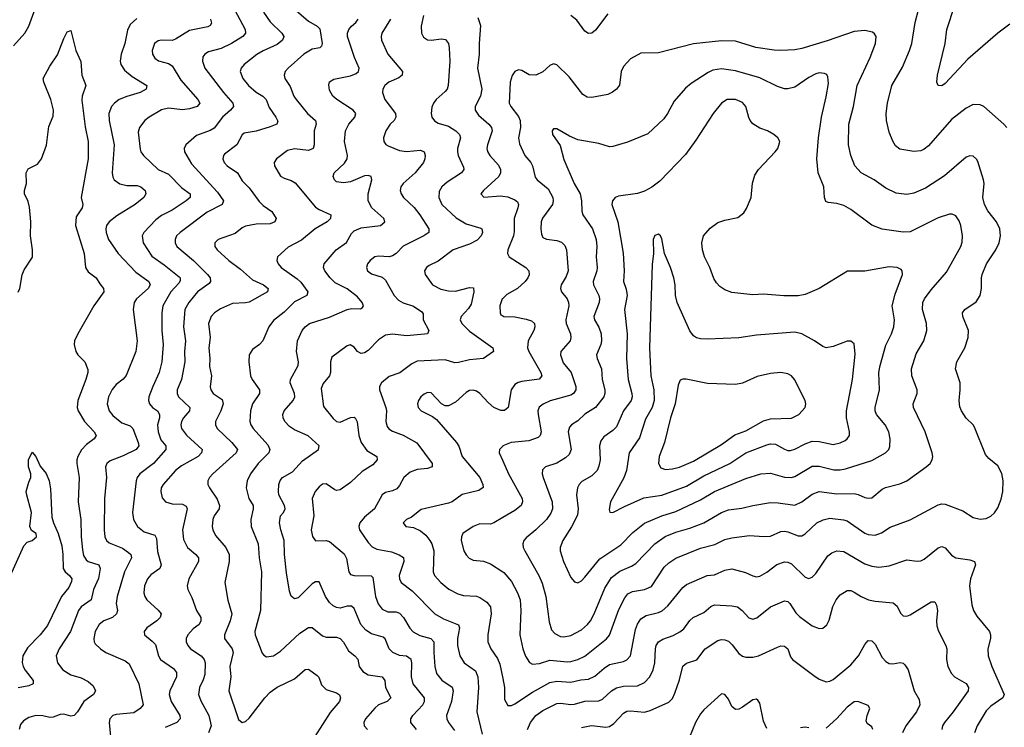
# Model space of a CAD drawing. Header units: inches. Extents: x 501419 to 657765, y 482282 to 547532.
# Tile 188 of 225: x 597238 to 602868, y 531342 to 535386. Entities that reach past the tile are written whole.
import ezdxf

# ---------------------------------------------------------------- set-up
doc = ezdxf.new("R2010")
doc.units = ezdxf.units.IN
doc.header["$MEASUREMENT"] = 0
doc.layers.add('A5593', color=7, linetype='Continuous')
doc.layers.add('A6503', color=7, linetype='Continuous')

msp = doc.modelspace()

# ---------------------------------------------------------------- linework, layer by layer
at = {"layer": 'A5593', "color": 6}
for points, elevation in [([(597203.5, 535236.5), (597267.8, 535310), (597291.4, 535350), (597334.5, 535470)], 2800), ([(598452.9, 535470), (598527.3, 535330), (598529.8, 535310), (598514.3, 535290), (598449.7, 535250.3), (598390, 535222.2), (598317, 535203), (598296.4, 535190), (598286.2, 535173.8), (598282.8, 535150), (598297, 535110), (598403.3, 534970), (598457.4, 534910), (598459.8, 534890), (598443.4, 534870), (598397.4, 534830), (598350, 534767), (598327.1, 534752.9), (598250, 534724), (598187.8, 534670), (598178.8, 534650), (598181.5, 534630), (598221.4, 534561.4), (598370, 534399.9), (598403.8, 534350), (598395.6, 534330), (598310, 534285.6), (598156.2, 534170), (598135.7, 534150), (598126.8, 534130), (598127.3, 534110), (598137.5, 534090), (598231.1, 534010), (598312.4, 533930), (598327, 533910), (598328.7, 533890), (598320.9, 533879.1), (598254, 533830), (598204.8, 533770), (598182.8, 533730), (598174.8, 533630), (598186.5, 533550), (598179.9, 533490), (598183, 533430), (598163.1, 533330), (598139.2, 533270), (598138.5, 533250), (598146.2, 533230), (598210.3, 533170), (598210, 533150), (598175, 533110), (598164.3, 533090), (598160.1, 533070), (598163.7, 533050), (598192.1, 533012.1), (598280.8, 532930), (598277.6, 532910), (598258, 532890), (598163.9, 532836.1), (598130, 532809.8), (598058.9, 532730), (598047.6, 532710), (598044.7, 532690), (598052.9, 532652.9), (598071, 532631), (598110, 532619.4), (598170, 532617), (598190, 532605.6), (598196, 532590), (598170, 532470), (598175, 532415), (598198.6, 532370), (598244.8, 532330), (598260.3, 532310), (598261.4, 532290), (598205.8, 532190), (598196.3, 532150), (598200.5, 532130), (598223.1, 532083.1), (598249.7, 532010), (598273.3, 531970), (598274.7, 531950), (598263.8, 531930), (598230, 531905), (598199.1, 531870), (598190.7, 531850), (598190.3, 531830), (598198.7, 531810), (598215.8, 531790), (598275.1, 531750), (598293.6, 531730), (598298, 531710), (598296.7, 531643.3), (598287.5, 531612.5), (598266.5, 531570), (598261.1, 531530), (598273.7, 531493.7), (598320.6, 531410), (598332.2, 531350), (598318.6, 531310)], 3000), ([(598631.3, 535430), (598670, 535374.3), (598736.8, 535310), (598747.9, 535290), (598741.1, 535270), (598710, 535244.6), (598630, 535208.5), (598593.2, 535186.8), (598521.8, 535130), (598504.2, 535110), (598499.4, 535090), (598514.4, 535050), (598547.4, 535010), (598590, 534972.4), (598629.2, 534949.2), (598647.4, 534930), (598664, 534884), (598702.8, 534830), (598714.6, 534805.4), (598708.4, 534790), (598670, 534773.3), (598590, 534749.8), (598522.5, 534737.5), (598510, 534727.6), (598480.5, 534670), (598410, 534617.1), (598403.5, 534610), (598400, 534590), (598407.7, 534570), (598423.9, 534550), (598483.5, 534510), (598510, 534465.4), (598550, 534426.1), (598607.1, 534347.1), (598630, 534324.6), (598679.2, 534290), (598703.8, 534250), (598696.1, 534230), (598670, 534219.1), (598590, 534217.8), (598530, 534206.3), (598510, 534195.9), (598470, 534163.8), (598373.4, 534130), (598353.7, 534110), (598354.3, 534090), (598368, 534070), (598433.8, 534010), (598500.5, 533960.5), (598570, 533899.9), (598631.3, 533870), (598658.7, 533850), (598655, 533830), (598550, 533771.9), (598530, 533767.2), (598455.5, 533764.5), (598386.4, 533733.6), (598352.1, 533710), (598333.5, 533690), (598318.7, 533650), (598327, 533570), (598319.3, 533510), (598326.2, 533450), (598324.3, 533404.3), (598334, 533350), (598327.8, 533287.8), (598331.3, 533270), (598343.9, 533250), (598395.1, 533215.1), (598401.3, 533190), (598388, 533150), (598358.1, 533090), (598357.5, 533070), (598367.6, 533050), (598451.9, 532970), (598482.8, 532930), (598475, 532910), (598342.2, 532790), (598323.7, 532770), (598313.4, 532750), (598313.8, 532730), (598323.2, 532710), (598366.7, 532646.7), (598381.3, 532610), (598378.6, 532590), (598349.7, 532550.3), (598342.6, 532530), (598338.3, 532490), (598341.6, 532470), (598358.7, 532438.7), (598417.8, 532370), (598435.9, 532330), (598435, 532290), (598410.8, 532170), (598428.9, 532068.9), (598451.3, 531990), (598442.2, 531950), (598408.5, 531870), (598409.9, 531849.9), (598453.5, 531790), (598458, 531770), (598439.1, 531690), (598446.4, 531630), (598434.8, 531550), (598482.7, 531402.7), (598490, 531385.9), (598510, 531368.7), (598530, 531375.1), (598550, 531393.2), (598639.2, 531510), (598670, 531542.6), (598710, 531571.1), (598810, 531619.7), (598870, 531671.8), (598890, 531673.3), (598938.8, 531638.8), (598948.7, 531628.7), (598964.6, 531584.6), (598990, 531558.3), (599050, 531539.2), (599067.5, 531527.5), (599073.1, 531510), (599065.8, 531490), (599013.9, 531426.1), (598925, 531290)], 3100), ([(598805.8, 535450), (598890, 535378.5), (598939.7, 535350), (598954.2, 535334.2), (598966.8, 535250), (598964.7, 535235.3), (598954.6, 535225.4), (598910, 535217.1), (598863.1, 535190), (598772.8, 535110), (598755.6, 535090), (598749.8, 535070), (598754.4, 535050), (598784.5, 535004.5), (598805.7, 534950), (598818.1, 534930), (598883.2, 534850), (598929.1, 534810), (598933.1, 534790), (598921.1, 534750), (598922.3, 534670), (598917, 534650), (598890, 534638.9), (598810, 534648.8), (598770, 534638), (598706.2, 534590), (598693.5, 534570), (598695.1, 534550), (598730, 534491.4), (598750, 534480.2), (598790, 534467.6), (598813.2, 534453.2), (598930, 534315.6), (598950, 534301.1), (599017.8, 534270), (599015.4, 534250), (598995.9, 534230), (598927.8, 534190), (598850, 534126.7), (598773.8, 534086.2), (598712.5, 534030), (598707.8, 534010), (598715.9, 533990), (598733.6, 533970), (598825.2, 533905.2), (598845.8, 533885.8), (598884.9, 533830), (598880.6, 533810), (598810, 533773.8), (598750, 533714.8), (598690, 533667.6), (598661.8, 533630), (598628.8, 533551.2), (598610, 533529.5), (598570, 533502.1), (598549.4, 533470), (598547.6, 533430), (598558.3, 533350), (598567, 533330), (598608.5, 533270), (598609.8, 533250), (598568.7, 533190), (598558.6, 533150), (598553.9, 533090), (598559.7, 533070), (598572.7, 533050), (598656.9, 532956.9), (598667.9, 532930), (598662.2, 532910), (598601.9, 532850), (598558.1, 532790), (598539.1, 532750), (598533.5, 532710), (598548.3, 532650), (598572.9, 532610), (598574, 532590), (598560.2, 532530), (598560.8, 532490), (598601.1, 532390), (598606.7, 532310), (598620.3, 532230), (598614.6, 532010), (598582.8, 531890), (598585.1, 531870), (598625.3, 531765.3), (598633.4, 531753.4), (598650, 531745.1), (598690, 531751.1), (598730, 531777.7), (598839.9, 531880.1), (598890, 531911.8), (598910, 531911.6), (598970, 531864.6), (598990, 531857.5), (599050, 531856.4), (599070, 531849.6), (599089.4, 531829.4), (599118.8, 531778.8), (599155.2, 531750), (599170.8, 531730.8), (599179.4, 531690), (599200.5, 531660.5), (599230, 531642.4), (599310, 531630.5), (599325.4, 531610), (599328.8, 531568.8), (599360.2, 531510), (599340.1, 531490), (599290.1, 531470), (599268.9, 531451.1), (599216.1, 531390), (599205.5, 531370), (599208.5, 531350), (599226.4, 531330)], 3200), ([(599546.4, 535410), (599534.1, 535350), (599535, 535310), (599546.8, 535286.8), (599570, 535272), (599590, 535269.8), (599650, 535277.3), (599673, 535273), (599690, 535250.8), (599694.4, 535225.6), (599698.1, 535150), (599688.8, 535010), (599681.5, 534990), (599670, 534975.4), (599619.7, 534930), (599604.9, 534910), (599593.9, 534886.1), (599589.9, 534849.9), (599594.4, 534830), (599610, 534808.1), (599630, 534795.6), (599690, 534777), (599731.3, 534751.3), (599752.5, 534730), (599757.6, 534710), (599741.3, 534650), (599740.5, 534630), (599745.2, 534610), (599775.9, 534544.1), (599777.1, 534530), (599765, 534510), (599682.3, 534457.7), (599651.5, 534430), (599636.7, 534403.4), (599633.7, 534370), (599651.7, 534330), (599733.6, 534253.6), (599790, 534219.1), (599874.6, 534194.6), (599879.7, 534190), (599883.6, 534170), (599877.3, 534150), (599854, 534126), (599810, 534103.6), (599716.1, 534070), (599630, 534005.1), (599578.5, 533981.5), (599564, 533970), (599553.2, 533950), (599556.6, 533930), (599599.2, 533870), (599646.6, 533846.6), (599690, 533837), (599730, 533834.7), (599810, 533854.7), (599832.9, 533852.9), (599834.9, 533830), (599819.1, 533760.9), (599804.6, 533735.4), (599762.8, 533690), (599757.1, 533670), (599765.3, 533650), (599810, 533605.9), (599944.2, 533510), (599947.9, 533490), (599890, 533450), (599810, 533442.5), (599746.9, 533426.9), (599725.7, 533425.7), (599670, 533441.4), (599510, 533435.4), (599479.8, 533420.2), (599412.4, 533367.6), (599350, 533346), (599306.2, 533310), (599295.3, 533290), (599294.6, 533270), (599331.7, 533170), (599335.2, 533150), (599331.6, 533090), (599340.2, 533060.2), (599348.3, 533048.3), (599370, 533034.2), (599430, 533012.4), (599508.4, 532968.4), (599596.5, 532850), (599596.7, 532830), (599570, 532820.2), (599510, 532815.8), (599470, 532799.7), (599435.4, 532770), (599410, 532723.1), (599395.2, 532704.8), (599370, 532692.5), (599330, 532683.2), (599310.2, 532669.8), (599266.8, 532590), (599210, 532543.6), (599183.3, 532510), (599177.4, 532490), (599181.4, 532470), (599230, 532398.3), (599253.4, 532373.4), (599280.7, 532360.7), (599364, 532344), (599407, 532327), (599431.8, 532311.8), (599434.4, 532290), (599407.4, 532210), (599408.9, 532190), (599419.1, 532170), (599482.6, 532122.6), (599611.7, 531990), (599661.7, 531961.7), (599747.1, 531927.1), (599752.5, 531910), (599742.2, 531850), (599741.1, 531810), (599754, 531750), (599779.9, 531710), (599844.2, 531664.2), (599857.7, 531630), (599861.7, 531570), (599851, 531430), (599883, 531303)], 3500), ([(597907.8, 535392.2), (597870, 535359), (597854.6, 535325.4), (597840.3, 535250), (597818.4, 535190), (597813.4, 535150), (597817.5, 535130), (597837.9, 535097.9), (597881.9, 535061.9), (597964.6, 535010), (597961.4, 534990), (597926.9, 534970), (597850, 534947.9), (597807.9, 534930), (597780.8, 534910), (597762.9, 534890), (597747.8, 534850), (597750.2, 534809.8), (597778, 534670), (597766.7, 534510), (597770, 534486.9), (597779.3, 534470), (597810, 534448.8), (597850, 534439.4), (597910, 534437.6), (597930, 534430.8), (597955.4, 534410), (597960.4, 534390), (597947.5, 534370), (597899.4, 534330), (597794.2, 534265.8), (597749, 534230), (597734.4, 534210), (597730, 534190), (597732.2, 534170), (597745.2, 534130), (597801, 534050), (597902.7, 533942.7), (597977.4, 533890), (597984.9, 533870), (597973.6, 533850), (597906.8, 533790), (597892.8, 533770), (597887.4, 533730), (597909.8, 533550), (597901.5, 533490), (597846.9, 533353.1), (597829, 533331), (597790, 533300.9), (597766.5, 533273.5), (597745.7, 533230), (597737.9, 533190), (597749.3, 533150), (597770, 533124.5), (597821.9, 533081.9), (597870, 533064.4), (597885.9, 533050), (597916.6, 532970), (597919.4, 532950), (597904.9, 532930), (597830, 532892.6), (597755.3, 532864.7), (597737.1, 532850), (597729.7, 532830), (597734.6, 532770), (597723.1, 532650), (597721, 532470), (597724.6, 532430), (597733.9, 532410), (597750, 532396.7), (597825.4, 532365.4), (597860.8, 532340.8), (597873.3, 532330), (597877.7, 532310), (597838.2, 532230), (597795.8, 532090), (597790.2, 532050), (597796.7, 532010), (597791.6, 531990), (597769.8, 531970.2), (597719.6, 531950), (597692.6, 531930), (597670.6, 531890), (597662.1, 531850), (597664.1, 531830), (597670, 531819), (597699.6, 531790), (597731.7, 531770), (597841.4, 531721.4), (597864.3, 531704.3), (597918.8, 531590), (597943.5, 531470), (597928, 531450), (597890, 531424.6), (597790, 531415.8), (597770.9, 531409.1), (597753.3, 531390), (597749.1, 531370), (597762.1, 531250)], 2800), ([(598328.6, 535390), (598334.6, 535365.4), (598327.4, 535352.6), (598314, 535346), (598210, 535324.9), (598130, 535275.5), (598110, 535267.5), (598050, 535269.9), (598030, 535266), (598008.6, 535250), (597995.6, 535210), (597997.2, 535190), (598010, 535165.6), (598031.4, 535151.4), (598090, 535135.1), (598110, 535121.7), (598159.6, 535039.6), (598256.8, 534930), (598267.6, 534910), (598253, 534890), (598210, 534876.5), (598170, 534871.9), (598090, 534881.4), (598050, 534871.2), (597978.6, 534830), (597954.2, 534810), (597922.8, 534770), (597916.3, 534743.7), (597926.8, 534646.8), (597931.6, 534630), (597946.2, 534610), (598030, 534530.4), (598090, 534503.9), (598164.9, 534424.9), (598213, 534390), (598212.8, 534370), (598190.5, 534350), (598110, 534297.4), (598050, 534267.2), (598016.9, 534243.1), (597948.7, 534170), (597938.9, 534150), (597944.4, 534110), (597993.8, 534033.8), (598064.4, 533984.4), (598150, 533916.2), (598156.1, 533910), (598155.8, 533895.8), (598150, 533883), (598101.8, 533830), (598057.2, 533750), (598051.4, 533710), (598051.4, 533610), (598058.4, 533530), (598050.4, 533430), (598036.3, 533370), (597999.5, 533290), (597977.1, 533230), (597974.3, 533210), (597980, 533190), (597996.9, 533170), (598025.9, 533150), (598037.1, 533130), (598036.7, 533110), (598026.8, 533070), (598029.4, 533030), (598045.8, 532985.8), (598073.4, 532950), (598073.3, 532930), (598002.9, 532850), (597925.1, 532790), (597909.6, 532770), (597903.4, 532750), (597883.1, 532570), (597889.6, 532529.6), (597912.5, 532490), (597950, 532459), (598010, 532439.6), (598020.2, 532420.2), (598026.9, 532346.9), (598047.7, 532270), (598039.6, 532250), (597987.6, 532212.4), (597968.4, 532190), (597951.6, 532150), (597948, 532110), (597953.2, 532090), (597966, 532070), (598030, 532012), (598046.7, 531990), (598041.2, 531970), (598021.6, 531950), (597965.8, 531910), (597950.1, 531890), (597951.1, 531870), (597995.1, 531835.1), (598014.2, 531814.2), (598032.1, 531750), (598043.9, 531730), (598118.1, 531678.1), (598134.6, 531654.6), (598135.6, 531630), (598095.9, 531550), (598092.2, 531530), (598104.4, 531490), (598153.7, 531410), (598156.2, 531390), (598137.6, 531370), (598070, 531340.7)], 2900), ([(599506.3, 531330), (599474.9, 531370), (599474.1, 531390), (599486.4, 531410), (599543.2, 531470), (599553.4, 531490), (599552.7, 531510), (599487.9, 531590), (599478.8, 531630), (599480.1, 531710), (599475.6, 531730), (599450, 531748.2), (599410, 531753.1), (599371, 531770), (599350.8, 531790.8), (599326.9, 531846.9), (599317.2, 531857.2), (599250, 531876.3), (599217, 531897), (599189.2, 531930), (599150, 532021.2), (599134.6, 532034.6), (599110, 532034.6), (599070, 532023.7), (599050, 532026), (599030, 532035.8), (599010, 532055.2), (598986.1, 532090), (598950, 532172.7), (598930, 532174), (598910, 532162.7), (598830, 532081.7), (598810, 532076), (598790, 532090.9), (598780.7, 532120.7), (598764.5, 532224.5), (598752.3, 532330), (598750.2, 532410), (598731.5, 532470), (598724.3, 532510), (598728.5, 532550), (598745.8, 532570), (598755.2, 532590), (598753.2, 532610), (598720.6, 532670), (598717.1, 532690), (598720.6, 532730), (598727.8, 532752.2), (598740.6, 532770), (598798.5, 532801.5), (598854.6, 532865.4), (598946.6, 532930), (598951.4, 532950), (598887.3, 533007.3), (598810, 533042.9), (598781, 533061), (598753.5, 533090), (598744.8, 533110), (598743.5, 533130), (598749.8, 533150), (598802.3, 533210), (598810.5, 533230), (598809.9, 533250), (598785.4, 533310), (598786.1, 533330), (598831.1, 533410), (598832.5, 533430), (598820.1, 533490), (598826.2, 533550), (598853.6, 533610), (598870, 533630.8), (598894.7, 533650), (599010, 533685.4), (599110, 533730.6), (599134.6, 533734.6), (599186.5, 533733.5), (599199, 533741), (599204.6, 533750), (599196.3, 533770), (599170, 533801.4), (599110, 533847.4), (599042.8, 533882.8), (599013.6, 533910), (598983.7, 533950), (598976, 533970), (598979.5, 533990), (599048.5, 534070), (599106.7, 534113.3), (599135.9, 534164.1), (599150, 534178.9), (599190, 534196.2), (599301.1, 534210), (599325.6, 534230), (599320.7, 534250), (599252.4, 534310), (599231, 534350), (599230.7, 534390), (599251.2, 534470), (599248.2, 534490), (599230, 534495.9), (599210, 534493.7), (599130, 534459.8), (599090, 534453.8), (599050, 534459.6), (599037.2, 534470), (599029.8, 534490), (599036.2, 534510), (599094.8, 534565.2), (599110, 534590), (599112.9, 534610), (599096.2, 534690), (599100.1, 534750), (599120.3, 534790), (599154.2, 534830), (599159.2, 534850), (599144.9, 534870), (599052.1, 534930), (599029.5, 534950), (599010, 534983.5), (599005.9, 535014.1), (599009.8, 535030.2), (599033.4, 535046.6), (599130, 535066.1), (599161.4, 535078.6), (599175.8, 535090), (599179.4, 535110), (599151.7, 535170), (599112.3, 535290), (599112.1, 535310), (599119.7, 535330), (599135.4, 535350), (599159.7, 535370), (599172.8, 535390)], 3300), ([(599358, 535390), (599308.8, 535310), (599304.1, 535290), (599306.1, 535270), (599344, 535190), (599426.3, 535090), (599425.7, 535070), (599405.7, 535054.3), (599348.8, 535030), (599325.6, 535010), (599314.4, 534990), (599312.7, 534970), (599326.4, 534930), (599387.5, 534850), (599389.6, 534830), (599379.1, 534810), (599357.2, 534790), (599331, 534750), (599317.9, 534710), (599319.4, 534690), (599332.3, 534672.3), (599344.5, 534664.5), (599410, 534638.8), (599450, 534631.9), (599530, 534639.5), (599550.6, 534630), (599556.8, 534610), (599555.1, 534590), (599547.2, 534570), (599499.2, 534510), (599430, 534450), (599418.2, 534430), (599414.3, 534410), (599419.1, 534390), (599432.3, 534370), (599492.7, 534312.7), (599525.6, 534270), (599577.1, 534190), (599577.9, 534170), (599549.8, 534150.2), (599430, 534092.1), (599390.6, 534049.4), (599370, 534036.6), (599350, 534030.8), (599290, 534034.4), (599269.2, 534030.8), (599242.8, 534010), (599227.4, 533990), (599220.5, 533970), (599227.2, 533950), (599250, 533932.8), (599310, 533914.1), (599330, 533897.8), (599378.4, 533810), (599403.2, 533783.2), (599430, 533767.5), (599490, 533749.2), (599537, 533717), (599545.2, 533705.2), (599545.5, 533670), (599577.2, 533610), (599568.9, 533591.1), (599552.1, 533587.9), (599450, 533579), (599370, 533589.2), (599330, 533582.9), (599290, 533557.2), (599230, 533495.1), (599210, 533481.8), (599190, 533478.9), (599182.5, 533482.5), (599169.8, 533489.8), (599150, 533515.3), (599127.5, 533527.5), (599110, 533522.5), (599022.9, 533457.1), (599014.4, 533430), (599014.9, 533370), (599009.4, 533350.6), (598972.9, 533307.1), (598961.1, 533278.9), (598975.7, 533175.7), (599030, 533107.2), (599050, 533089.1), (599070, 533085.7), (599130, 533112.7), (599150, 533114.2), (599155.8, 533110), (599168.2, 533088.2), (599177.1, 533010), (599190.9, 532970), (599223.7, 532923.7), (599280.1, 532890), (599282.6, 532870), (599257.9, 532842.1), (599196.6, 532803.4), (599130, 532741.9), (599070, 532698.4), (599050, 532694.8), (599039.4, 532699.4), (598990, 532733.4), (598970, 532731.5), (598950, 532716.8), (598927.7, 532690), (598910.6, 532650), (598919.2, 532550), (598903.8, 532470), (598912.8, 532432.8), (598930, 532407.7), (598990, 532409.9), (599010, 532402.9), (599093.5, 532333.5), (599107, 532307), (599119.2, 532230), (599130, 532215.8), (599149.9, 532209.9), (599247.1, 532207.1), (599258, 532198), (599272.8, 532090), (599288.1, 532048.1), (599310, 532017.5), (599342.6, 532002.6), (599390, 532001.4), (599410, 531994.5), (599432.7, 531970), (599469.1, 531909.1), (599488, 531888), (599526.9, 531866.9), (599589.5, 531849.5), (599606.4, 531830), (599605.9, 531770), (599612.6, 531690), (599621.3, 531650), (599651, 531611), (599710.4, 531570.4), (599717.1, 531550), (599707.6, 531490), (599678.7, 531410), (599679.9, 531390), (599689.5, 531370), (599724.5, 531324.5)], 3400), ([(599858.3, 535398.3), (599872.8, 535352.8), (599865.1, 535250), (599865.5, 535190), (599856.6, 535110), (599880.4, 534990), (599872.1, 534950), (599842.1, 534890), (599843, 534870), (599861.2, 534841.2), (599919.9, 534790), (599935.9, 534770), (599940, 534750), (599912.3, 534670), (599909.3, 534650), (599912.9, 534632.9), (599926.1, 534610), (599975.1, 534555.1), (599987.5, 534530), (599987.2, 534510), (599977.1, 534490), (599889.1, 534410), (599875.1, 534390), (599892.2, 534372.2), (599990, 534378.7), (600000, 534377.2)], 3600), ([(597230, 533829.7), (597239.3, 533850), (597252.1, 533927.9), (597263, 533957), (597310.6, 534029.4), (597311.5, 534070), (597300.1, 534150), (597302.5, 534230), (597294.4, 534314.4), (597286.9, 534346.9), (597266.3, 534390), (597266.2, 534410), (597277.9, 534450), (597275.6, 534510), (597286.7, 534533.3), (597339.3, 534560.7), (597362.4, 534590), (597390.8, 534669.2), (597405, 534775), (597430, 534834), (597431, 534870), (597417.1, 534930), (597375.5, 535030), (597373.3, 535050), (597410, 535119.6), (597454.7, 535185.3), (597490, 535278.4), (597510, 535316.2), (597530, 535324.2), (597560.2, 535210), (597587.6, 535147.6), (597594.3, 535070), (597616.2, 535010), (597595.2, 534950), (597593.3, 534926.7), (597613, 534773), (597629.7, 534690), (597630.4, 534590), (597590.1, 534370.1), (597600.1, 534330), (597596.1, 534310), (597560.9, 534259.1), (597558.3, 534210), (597607.6, 534050), (597613.8, 533970), (597630, 533944.5), (597675.5, 533910), (597695.8, 533875.8), (597718, 533850), (597718.5, 533830), (597662.9, 533750), (597571.5, 533590), (597552.6, 533550), (597549.7, 533530), (597559.2, 533490), (597571.2, 533470), (597610.5, 533430.6), (597627.6, 533387.6), (597627.5, 533370), (597617.3, 533330), (597571.2, 533210), (597567.6, 533170), (597572.1, 533150), (597609.2, 533089.2), (597664.2, 533030), (597675.1, 533010), (597663.5, 532990), (597620.9, 532959.1), (597592.6, 532927.4), (597570.5, 532890), (597565.3, 532870), (597564.7, 532850), (597577.8, 532770), (597572.2, 532630), (597588.6, 532530), (597590.1, 532430.1), (597597, 532357), (597603.4, 532323.4), (597618.4, 532298.4), (597630, 532288.8), (597690, 532271.2), (597697.9, 532250), (597688.6, 532191.4), (597659.4, 532130), (597646, 532070), (597590, 532030.8), (597574, 532010), (597528.8, 531890), (597463.2, 531790), (597447.5, 531750), (597455, 531710), (597485.8, 531670), (597530, 531642.3), (597590, 531623.7), (597630, 531604.3), (597659.1, 531579.1), (597672.4, 531550), (597660, 531530), (597605.6, 531490), (597569.5, 531430.5), (597550, 531408.9), (597530, 531406.4), (597490, 531416.8), (597470, 531415.1), (597430, 531399.1), (597410, 531398.8), (597370, 531407.7), (597330, 531408.7), (597290, 531398.2), (597260.5, 531379.5), (597242.5, 531357.5), (597234.6, 531330)], 2700), ([(600000, 533793.5), (599996.3, 533790), (599983.1, 533750), (599985, 533710), (599990, 533699.3), (600000, 533693.6)], 3600), ([(600000, 533152.7), (599990, 533152.5), (599950, 533170.4), (599917.4, 533197.4), (599869.3, 533249.3), (599850, 533263.1), (599830, 533269.1), (599810, 533266.7), (599790, 533255.3), (599730, 533199.8), (599690, 533179.1), (599670, 533179.3), (599649.8, 533189.8), (599590, 533253.7), (599570, 533256), (599550, 533246.8), (599531.3, 533230), (599518, 533210), (599512, 533190), (599516.4, 533170), (599534.4, 533150), (599598.3, 533118.3), (599620.4, 533100.4), (599736.4, 532970), (599749, 532949), (599768, 532890), (599868.7, 532770), (599887, 532730), (599888.4, 532711.6), (599864, 532696), (599767.5, 532672.5), (599710, 532630.2), (599690, 532622.2), (599533.8, 532586.2), (599477.6, 532542.4), (599450.1, 532530), (599430.1, 532510), (599446.7, 532490), (599490, 532483), (599530, 532465.5), (599559.8, 532439.8), (599584, 532410), (599594.8, 532390), (599605.4, 532350), (599601.7, 532230), (599610.5, 532210), (599645.5, 532170), (599692.3, 532132.3), (599744, 532104), (599775.9, 532095.9), (599850, 532090.8), (599870, 532084.1), (599910, 532056.2), (599929.4, 532030), (599934.8, 531990), (599914, 531870), (599913.9, 531830), (599932.5, 531790), (599970, 531735.8), (599983.2, 531703.2), (600000, 531620.9)], 3600), ([(600000, 532949.1), (599980.6, 532930), (599979.9, 532910), (600000, 532865)], 3700), ([(597186.3, 532210), (597261.4, 532378.6), (597280.8, 532399.2), (597310, 532410.3), (597334.8, 532430), (597332.7, 532450), (597306.4, 532466.4), (597296.5, 532490), (597305.6, 532570), (597276.5, 532676.5), (597276.2, 532690), (597290, 532742.3), (597302.4, 532770), (597302.7, 532790), (597288.8, 532830), (597289.6, 532870), (597310, 532914.3), (597330, 532890.3), (597355.1, 532835.1), (597390, 532793), (597407.7, 532750), (597414.5, 532705.5), (597422.3, 532542.3), (597431, 532510), (597458.4, 532450), (597478.7, 532378.7), (597485.6, 532330), (597487.7, 532250), (597498.6, 532230), (597522.7, 532210), (597535.7, 532190), (597534.5, 532174.5), (597518.8, 532141.2), (597476.6, 532090), (597396.8, 531923.2), (597355.5, 531870), (597283, 531796.9), (597256.8, 531750), (597252.8, 531712.8), (597258.2, 531690), (597268.9, 531668.9), (597315.7, 531610), (597315.1, 531590), (597290, 531578.8), (597230, 531566.8)], 2600), ([(600000, 532540.2), (599950, 532511.1), (599930, 532502.6), (599870, 532504.6), (599830, 532489.4), (599772.7, 532450), (599763.8, 532430), (599762.8, 532410), (599778.5, 532350), (599790, 532327.6), (599808.1, 532308.1), (599830, 532297.3), (599890, 532290.7), (599930, 532275.8), (600000, 532230.9)], 3700)]:
    msp.add_lwpolyline(points, dxfattribs=dict(at, elevation=elevation))
at = {"layer": 'A6503', "color": 6}
for points, elevation in [([(602898.9, 535361.1), (602830, 535308.4), (602660, 535160), (602530, 535021.6), (602510, 535009), (602490, 535009.3), (602481.9, 535030), (602485.2, 535070), (602530, 535250), (602539.3, 535330), (602584.7, 535470)], 3500), ([(600600.3, 535419.7), (600530, 535325.7), (600510, 535309.9), (600490, 535307.8), (600470, 535319.7), (600423.6, 535383.6), (600389.9, 535410)], 3600), ([(602881.5, 534770), (602865.6, 534790), (602751.1, 534890), (602730, 534899), (602690, 534900.9), (602650, 534880.5), (602565.2, 534814.8), (602434, 534666), (602410, 534645.9), (602390, 534636.5), (602350, 534631.9), (602270, 534647), (602244.6, 534664.6), (602230, 534692.1), (602210, 534743.5), (602193.9, 534810), (602192.4, 534850), (602200.1, 534910), (602225.5, 535010), (602284.6, 535115.4), (602326.1, 535210), (602338.2, 535250), (602357.6, 535370), (602378.1, 535450)], 3600), ([(600000, 532230.9), (600006.7, 532226.7), (600050, 532174.3), (600084.4, 532110), (600099, 532070), (600102.9, 532010), (600098.5, 531870), (600114.7, 531790), (600130, 531748.8), (600152.9, 531712.9), (600170, 531703.5), (600210, 531706.6), (600270, 531725.1), (600370, 531716.1), (600390, 531718.1), (600430, 531729.9), (600470, 531748.7), (600593, 531847), (600610, 531867.6), (600663.9, 532016.1), (600698.5, 532081.5), (600715.8, 532104.1), (600741.9, 532118.1), (600810.5, 532129.5), (600850, 532147), (600923.6, 532256.4), (600950, 532282.1), (600990, 532307.9), (601130, 532365.6), (601212.5, 532387.4), (601270, 532414.3), (601310, 532424.7), (601410, 532437.3), (601492, 532432), (601530, 532434.6), (601590, 532460.9), (601610, 532463.7), (601630, 532460), (601690, 532436.3), (601710, 532436.7), (601730, 532447.9), (601796.4, 532510), (601831.7, 532528.3), (601870, 532537.2), (601948.1, 532528.1), (601970, 532521.4), (602070, 532451.7), (602090, 532443.1), (602130, 532440.5), (602166.3, 532453.7), (602215.1, 532484.9), (602330, 532527.9), (602490, 532613.5), (602510, 532618.7), (602530, 532616.4), (602630, 532578.3), (602690, 532541.6), (602730, 532531.7), (602763.9, 532536.1), (602790, 532548.3), (602811.7, 532568.3), (602830, 532595.5), (602850, 532644.9), (602859.1, 532690), (602860.5, 532750), (602852.6, 532792.6), (602830, 532836.6), (602778.7, 532878.7), (602760.6, 532900.6), (602697.7, 533057.7), (602690, 533071), (602650, 533108), (602622.1, 533150), (602613.7, 533173.7), (602609.1, 533209.1), (602615.6, 533270), (602614.3, 533310), (602588.3, 533390), (602595.9, 533430), (602642.4, 533510), (602661.7, 533570), (602662.7, 533610), (602629.7, 533690), (602629, 533710), (602642.5, 533730), (602705.9, 533774.1), (602729.5, 533810), (602737.2, 533850), (602737, 533910), (602741, 533930), (602765.2, 533990), (602819.3, 534070), (602838.7, 534110), (602846.4, 534150), (602841.8, 534190), (602823.3, 534230), (602774, 534294), (602754.2, 534330), (602744.5, 534370), (602752.1, 534450), (602749.3, 534470), (602715.7, 534575.7), (602709.2, 534589.2), (602690, 534605.7), (602670, 534607.4), (602650, 534599.8), (602525.7, 534494.3), (602417.6, 534422.4), (602350, 534393.9), (602310, 534387.2), (602250, 534394.3), (602190, 534423.1), (602123.5, 534470), (602050, 534510.5), (602013.6, 534550), (601990, 534610), (601976.6, 534670), (601979, 534790), (602006.3, 534890), (602025.6, 535010), (602100, 535170), (602131.7, 535250), (602134.7, 535290), (602126.1, 535306.1), (602114.9, 535314.9), (602070, 535324), (602010, 535319), (601854.5, 535265.5), (601710, 535222), (601670, 535214.2), (601590, 535210), (601552.5, 535212.5), (601447, 535227), (601330, 535263.5), (601250, 535266.2), (601090, 535248.5), (600890, 535197.1), (600790, 535194.5), (600730, 535161.8), (600690, 535117.8), (600676.5, 535090), (600667.4, 535012.6), (600650.1, 534990), (600628.1, 534971.9), (600601.5, 534958.5), (600510, 534941.5), (600482.7, 534942.7), (600457.9, 534957.9), (600379.2, 535059.2), (600310, 535128.6), (600290, 535133.2), (600270, 535123.7), (600230, 535088.3), (600190, 535069.4), (600151.1, 535071.1), (600110, 535095.1), (600090, 535099), (600070, 535090.8), (600053.2, 535066.8), (600042.9, 535030), (600037.5, 534910), (600045.6, 534890), (600090, 534833.6), (600099.2, 534810), (600102, 534770), (600090.5, 534710), (600096.7, 534676.7), (600126.9, 534610), (600160.5, 534570), (600170.9, 534550.9), (600185.5, 534485.5), (600196.8, 534470), (600259.4, 534419.4), (600285.5, 534370), (600288.8, 534350), (600284.5, 534330), (600227.8, 534252.2), (600219, 534230), (600217, 534190), (600221, 534161), (600230, 534142), (600250, 534131.3), (600310, 534124.1), (600335.1, 534115.1), (600355.6, 534095.6), (600365.4, 534070), (600373.2, 533950), (600362.5, 533917.5), (600333.4, 533870), (600329.4, 533850), (600335.2, 533830), (600367.8, 533790), (600376.8, 533770), (600377.7, 533750), (600360.7, 533670), (600363.3, 533650), (600387, 533590), (600390, 533570), (600384.7, 533550), (600331.5, 533490), (600329.5, 533470), (600345.6, 533425.6), (600391.7, 533370), (600418.6, 533290), (600418, 533270), (600404.6, 533250), (600390, 533240.7), (600271.9, 533208.1), (600230.6, 533189.4), (600208.4, 533171.6), (600201.2, 533150), (600201.8, 533130), (600218.9, 533030), (600214.1, 533010), (600202.1, 532997.9), (600150, 532978.9), (600048.9, 532970), (600001, 532950), (600000, 532949.1)], 3700), ([(600000, 534377.2), (600030, 534372.8), (600070, 534357.4), (600084.2, 534344.2), (600090.3, 534330), (600087.2, 534310), (600065.5, 534250), (600065.8, 534174.2), (600061.9, 534150), (600029.4, 534070), (600027.4, 534050), (600037.6, 534030), (600131.2, 533970), (600150.1, 533950), (600151.4, 533928.6), (600143.8, 533910), (600128.2, 533890), (600083.5, 533850), (600024.2, 533815.8), (600000, 533793.5)], 3600), ([(600000, 533693.6), (600006.4, 533690), (600070, 533687.5), (600134.7, 533674.7), (600165.3, 533665.3), (600181.1, 533650), (600183.6, 533630), (600177, 533610), (600144.5, 533550), (600142.3, 533510), (600149, 533490), (600217.4, 533370), (600224.1, 533350), (600207.6, 533332.4), (600110, 533318.7), (600087.5, 533312.5), (600070, 533301.5), (600049.1, 533270), (600030.5, 533169.5), (600010, 533153), (600000, 533152.7)], 3600), ([(600000, 532865), (600033.4, 532790), (600110.4, 532650), (600112.4, 532630), (600104.6, 532610), (600070, 532580.9), (600000, 532540.2)], 3700), ([(600000, 531620.9), (600010.4, 531570), (600010, 531500.3), (600030, 531465.6), (600050, 531466), (600070, 531476.6), (600170, 531542.8), (600270, 531598.4), (600310, 531606.3), (600390, 531599.6), (600447.1, 531612.9), (600490, 531617.4), (600526.2, 531633.8), (600579.2, 531680.8), (600610, 531700), (600690, 531718.4), (600710, 531727.5), (600730, 531751.2), (600759.2, 531900.8), (600770, 531931.3), (600790, 531962.1), (600819.6, 531980.3), (600890, 531998.3), (600911.6, 532008.4), (600943.5, 532036.5), (601030, 532140.7), (601050, 532158.1), (601169.6, 532210.4), (601210, 532213.5), (601270, 532240.8), (601310, 532248), (601387.4, 532227.4), (601430, 532207.4), (601450, 532202.2), (601470, 532205.1), (601510, 532228.4), (601566.9, 532273.1), (601610, 532287.9), (601630, 532286.1), (601650, 532277), (601730, 532200.5), (601750, 532193.2), (601770, 532200.8), (601790, 532220.4), (601858.4, 532321.6), (601880.8, 532339.2), (601910, 532351.4), (601950, 532347), (602070, 532276.6), (602110, 532263.7), (602150, 532258), (602210, 532264), (602310, 532298.3), (602370, 532290.9), (602390, 532293), (602410, 532303.1), (602490, 532368.1), (602510, 532375.4), (602530, 532367.4), (602565, 532325), (602590, 532311.1), (602670, 532299.3), (602697.2, 532290), (602703.5, 532270), (602673.9, 532190), (602668.1, 532150), (602682.1, 532042.1), (602691.9, 532010), (602710, 531976.3), (602782.7, 531890), (602788.8, 531870), (602788.4, 531850), (602772.8, 531790), (602774.8, 531750), (602795.6, 531690), (602867.2, 531530), (602859.7, 531510), (602790, 531462.1), (602763.6, 531436.4), (602711.9, 531350), (602698, 531310)], 3600), ([(600141.5, 531330), (600158.7, 531370), (600190, 531409.7), (600230, 531438.6), (600310, 531477.2), (600330, 531479.3), (600390, 531471.9), (600410, 531473.5), (600470, 531491.6), (600550, 531492.5), (600570, 531501.9), (600622.1, 531550), (600650, 531568.2), (600690, 531576.8), (600770, 531578.9), (600810, 531598.4), (600841.6, 531630), (600860.5, 531670), (600870, 531710.3), (600873.6, 531790), (600877.9, 531810), (600890.5, 531829.5), (600914.6, 531845.5), (600973.6, 531866.4), (601013.2, 531886.8), (601034.8, 531905.2), (601070, 531952.8), (601089.6, 531970), (601150, 531998.6), (601190, 532032.2), (601210, 532042.5), (601310, 532037), (601342.1, 532030), (601368.8, 532010), (601406.7, 531966.6), (601430, 531959.7), (601452.5, 531967.5), (601530, 532031.2), (601610, 532065.4), (601630, 532060.3), (601640.6, 532050), (601676.3, 531996.3), (601695.9, 531975.9), (601770, 531921.2), (601810, 531906.7), (601830, 531909.1), (601853, 531927), (601865.6, 531954.4), (601887.3, 532032.7), (601905.5, 532070), (601930, 532099.8), (601970, 532124.4), (601990, 532123.1), (602010, 532114.8), (602050, 532088.8), (602090.7, 532070.7), (602130, 532062.7), (602232.8, 532052.8), (602254.8, 532034.8), (602274.8, 531994.8), (602290, 531979.5), (602310, 531977.9), (602330, 531985.1), (602450, 532059.7), (602470, 532058.8), (602479.7, 532039.7), (602484.8, 532010), (602479.3, 531950), (602481.3, 531921.3), (602490.6, 531890.6), (602533.5, 531810), (602538.3, 531790), (602536.8, 531730), (602545.4, 531690), (602564.9, 531650), (602582, 531630), (602650, 531592.5), (602663.5, 531570), (602660.3, 531550), (602574.8, 531430), (602525.2, 531370), (602514, 531350), (602509.8, 531330)], 3500), ([(600450, 531340), (600506.9, 531353.1), (600590, 531343.6), (600610, 531347.1), (600636, 531364), (600690, 531423.1), (600710, 531433.4), (600730, 531436.3), (600810.9, 531429.1), (600842, 531438), (600950, 531484.6), (600970, 531506.6), (600983.5, 531536.5), (601010, 531613.1), (601030, 531690.5), (601050, 531707.9), (601110, 531727), (601157.2, 531790), (601230, 531837.1), (601250, 531843), (601270, 531842), (601290, 531833.5), (601312.4, 531812.4), (601350, 531762.8), (601370, 531748.2), (601390, 531742.8), (601430, 531743.2), (601462.3, 531750), (601570, 531800.2), (601590, 531807.2), (601610, 531805.6), (601630.6, 531790.6), (601645, 531745), (601656.4, 531730), (601777.9, 531637.9), (601810, 531617.8), (601850, 531602.6), (601870, 531604.8), (601890, 531614.9), (601990, 531698), (602033.6, 531750), (602070, 531814.9), (602090, 531837.9), (602110, 531836.4), (602130, 531816.2), (602170, 531740.6), (602190, 531717.4), (602210, 531706.8), (602230, 531704.9), (602272.7, 531712.7), (602290, 531708), (602299.3, 531699.3), (602317.5, 531670), (602352.3, 531550), (602381.2, 531501.2), (602385.2, 531470), (602366.2, 531430), (602304.1, 531350), (602286.3, 531310)], 3400), ([(601510, 531334.5), (601490, 531377.5), (601470, 531480.2), (601457.7, 531497.7), (601450, 531501.8), (601430, 531499.5), (601370, 531456.1), (601350, 531445.7), (601330, 531444.2), (601310, 531460.5), (601290, 531501.9), (601270.4, 531530), (601250, 531532.6), (601150, 531441.5), (601130, 531418), (601101.5, 531370), (601050, 531243.1)], 3300), ([(602116.8, 531330), (602110, 531343.8), (602083.9, 531363.9), (602078.4, 531378.4), (602082.7, 531410), (602098.4, 531450), (602090, 531466), (602030, 531488.9), (602010, 531486.6), (601970, 531456.8), (601910, 531392.5), (601850, 531336.8)], 3300), ([(601750, 531339.3), (601730, 531343.3), (601702, 531338)], 3300)]:
    msp.add_lwpolyline(points, dxfattribs=dict(at, elevation=elevation))
for points, elevation in [([(601250, 535105.1), (601201.9, 535098.1), (601174.8, 535085.2), (601077.9, 535022.1), (601044.9, 534995.1), (600979.8, 534920.2), (600942.9, 534850), (600921.1, 534818.9), (600830, 534733), (600714.1, 534685.9), (600630, 534660.8), (600610, 534660.4), (600550, 534678.6), (600430, 534699), (600381.1, 534721.1), (600310, 534762.8), (600290, 534762.4), (600282.6, 534750), (600284.6, 534730), (600327.4, 534667.4), (600350, 534587.5), (600408.3, 534450), (600441.9, 534390), (600450.9, 534350.9), (600451.8, 534291.8), (600457.6, 534270), (600513.2, 534190), (600533.7, 534130), (600538.8, 534090), (600533.4, 534030), (600539.9, 533970), (600537.8, 533950), (600517.9, 533890), (600518.3, 533870), (600548.7, 533810), (600553.2, 533790), (600550.8, 533770), (600521, 533690), (600523.8, 533670), (600549.1, 533629.1), (600562.4, 533590), (600565.1, 533550), (600561.6, 533530), (600536.3, 533470), (600539.3, 533450), (600564.7, 533390), (600568, 533330), (600583.6, 533270), (600584.6, 533250), (600577.1, 533230), (600530.6, 533169.4), (600470, 533132.3), (600430, 533094.1), (600392.5, 533070), (600382, 533058), (600374.7, 533030), (600390.7, 532930), (600379.1, 532900.9), (600358.1, 532881.9), (600310, 532850.9), (600244, 532830), (600227.3, 532812.7), (600226.3, 532790), (600231.5, 532770), (600282.7, 532630), (600283.8, 532590), (600274.7, 532565.3), (600250, 532530), (600189.7, 532470.3), (600134.3, 532425.7), (600120.2, 532410), (600114.1, 532390), (600117.2, 532370), (600126.9, 532350), (600206.9, 532210), (600225.5, 532165.5), (600247.2, 532090), (600264.7, 531944.7), (600279.6, 531899.6), (600297.7, 531877.7), (600330, 531861.7), (600350, 531859), (600390, 531865.7), (600450, 531899.6), (600485.3, 531930), (600501.3, 531950), (600522.1, 531990), (600582.9, 532137.1), (600622.6, 532197.4), (600670, 532233.5), (600736.8, 532263.2), (600761, 532279), (600868.7, 532391.3), (600927.9, 532432), (600990, 532457.8), (601070, 532479.7), (601149.6, 532510.4), (601250, 532569.1), (601290, 532584.4), (601366.6, 532593.4), (601430, 532609.3), (601530, 532625.9), (601574.5, 532625.5), (601670, 532612.1), (601709.8, 532630.2), (601770, 532675), (601810, 532689.7), (601910, 532676.8), (602010, 532678.3), (602032.9, 532672.9), (602070, 532655.4), (602090, 532650.9), (602110, 532654.3), (602170, 532702.1), (602188.5, 532711.5), (602270, 532732.5), (602310, 532751.1), (602420.4, 532830), (602443.5, 532850), (602456, 532870), (602458.5, 532890), (602454.3, 532910), (602414.8, 533030), (602349, 533170), (602347.4, 533190), (602368.6, 533250), (602369.2, 533270), (602338.3, 533350), (602336.3, 533390), (602363.9, 533476.1), (602406.7, 533550), (602425.6, 533610), (602422.8, 533650), (602400.4, 533730), (602401.9, 533770), (602410.9, 533790), (602450, 533842.4), (602537.2, 533942.8), (602618.3, 534090), (602626.1, 534113.9), (602628.9, 534150), (602619.1, 534210), (602610, 534237.5), (602590, 534265.8), (602570, 534275), (602554.9, 534274.9), (602490, 534254.1), (602330, 534174), (602290, 534172.4), (602170, 534189.5), (602110, 534212), (601990, 534300.9), (601950, 534324), (601910, 534336.1), (601861.3, 534341.3), (601847.6, 534347.6), (601839.3, 534370), (601835.8, 534430), (601804.3, 534510), (601796.4, 534590), (601805.5, 534710), (601821.8, 534830), (601850, 534945), (601862.2, 535022.2), (601859, 535059), (601852.2, 535072.2), (601839.4, 535079.4), (601810, 535082.8), (601790, 535077.5), (601750, 535055.9), (601670, 535001.4), (601630, 534991.1), (601610, 534991.9), (601570, 535003.7), (601470, 535054.7), (601330, 535093.3)], 3800), ([(601283.2, 534930), (601250, 534909.1), (601203.7, 534850), (601103.2, 534696.8), (601044.3, 534615.7), (600897.5, 534462.5), (600851.6, 534428.4), (600810, 534405.2), (600770, 534392.4), (600661.9, 534378.1), (600643.3, 534370), (600626.9, 534350), (600624.6, 534330), (600657.2, 534230), (600688.5, 534051.5), (600693.4, 533950), (600690.6, 533890.6), (600706.4, 533846.4), (600711.9, 533810), (600696.7, 533730), (600711.4, 533591.4), (600707.2, 533450), (600717.8, 533330), (600739, 533250), (600740.5, 533230), (600734.4, 533210), (600690.2, 533150), (600650, 533059.2), (600630, 533037.7), (600577.6, 533002.4), (600560.2, 532979.8), (600552.6, 532950), (600557.5, 532870), (600550, 532834.5), (600539.1, 532810), (600510, 532778.7), (600453.1, 532746.9), (600436.9, 532730), (600426.6, 532710), (600421.9, 532670), (600432.2, 532590), (600426.5, 532553.5), (600393.2, 532486.8), (600343, 532410), (600329.2, 532370), (600329, 532350), (600347, 532290), (600390, 532198.3), (600410, 532173), (600430, 532168), (600450, 532179.7), (600470, 532200.9), (600555.7, 532304.3), (600675.3, 532384.7), (600744.2, 532455.8), (600810, 532508.9), (600910, 532551.4), (600990, 532574.9), (601130, 532642.4), (601210.5, 532690), (601390, 532764.6), (601475.3, 532790), (601530, 532793.8), (601610, 532772.1), (601650, 532769.6), (601670, 532775.6), (601770, 532833.7), (601810, 532834.7), (601893.3, 532813.3), (601930, 532813.9), (601960, 532820), (602110, 532866.6), (602188.8, 532911.2), (602206.7, 532930), (602213, 532947), (602215.3, 532990), (602207, 533030), (602187.3, 533070), (602137, 533130), (602129.6, 533150), (602129.2, 533170), (602153.6, 533270), (602150.8, 533370), (602157.3, 533410), (602190, 533525.3), (602222, 533590), (602236.1, 533630), (602239.7, 533670), (602227.2, 533750), (602243.4, 533816.6), (602285.7, 533930), (602284.2, 533950), (602277.9, 533957.9), (602254.2, 533970), (602210, 533974), (602070, 533949), (601971.5, 533948.5), (601810, 533850.7), (601730, 533816.4), (601690, 533808.1), (601607, 533807), (601490, 533817.6), (601430, 533814.3), (601310, 533827.8), (601270, 533843.1), (601241.4, 533861.4), (601221.3, 533881.3), (601206.1, 533906.1), (601184, 533970), (601153.6, 534030), (601141.4, 534070), (601137.5, 534110), (601148.1, 534150), (601185, 534195), (601230, 534226.8), (601270, 534240.6), (601344.9, 534255.1), (601378.2, 534281.8), (601393.4, 534306.6), (601420.3, 534370), (601428.5, 534451.5), (601441.7, 534498.3), (601462.9, 534530), (601558.4, 534630), (601572.6, 534650), (601582.9, 534682.9), (601583.7, 534690), (601573.4, 534710), (601550.4, 534730), (601514.1, 534750), (601470, 534766.4), (601430.8, 534790.8), (601414.3, 534810), (601406.9, 534826.9), (601390, 534890.7), (601370, 534912.1), (601330, 534929.7)], 3900), ([(600890, 534160.2), (600870, 534153.6), (600860.4, 534130), (600862.5, 534050), (600853.4, 533986.6), (600839.3, 533510), (600847.2, 533350), (600864.6, 533270), (600866.5, 533210), (600854.6, 533170), (600816.9, 533103.1), (600782.8, 532997.2), (600723.5, 532910), (600706.9, 532810), (600692.5, 532767.5), (600616.8, 532630), (600607.6, 532587.6), (600612.4, 532572.4), (600630, 532569.3), (600695.4, 532604.6), (600805.8, 532654.2), (600910, 532669.4), (601050, 532719.7), (601150, 532778.4), (601299, 532850), (601390, 532910.7), (601510, 532956.6), (601530, 532962), (601560.3, 532960.3), (601610.6, 532930.6), (601630, 532923.7), (601644.3, 532924.3), (601670, 532931.3), (601730, 532962.2), (601770, 532976.5), (601810, 532975.3), (601890, 532958), (601930, 532966.8), (601958.3, 532981.7), (601969.9, 532990), (601982.4, 533010), (601983.1, 533030), (601965.6, 533110), (601964.8, 533150), (602000.2, 533330), (602015.1, 533475.1), (602010, 533533.3), (601990, 533549.3), (601970, 533548.1), (601890, 533517.6), (601850, 533510.7), (601830, 533518.3), (601783.3, 533550), (601710, 533590.4), (601670, 533599.8), (601450, 533584), (601350, 533567.3), (601170, 533559.5), (601130, 533561.5), (601107.6, 533567.6), (601090, 533579.1), (601070, 533608), (600997.7, 533770), (600987.1, 533810), (600985, 533870), (600978.2, 533910), (600958.4, 533970), (600924, 534050), (600910, 534133), (600901.5, 534150)], 4000), ([(601590, 533369), (601530, 533363.3), (601453.9, 533346.1), (601370, 533308.9), (601330, 533302), (601170, 533306.2), (601048.9, 533331.1), (601030, 533332.3), (601014.7, 533325.3), (601002.2, 533297.8), (600986.5, 533190), (600958.3, 533110), (600924, 532970), (600895, 532890), (600889.8, 532850), (600904.8, 532824.8), (600930, 532816.1), (600970, 532819.3), (601010, 532829.5), (601090, 532863), (601250, 532957.9), (601327.2, 533012.8), (601390, 533035.4), (601490, 533093.3), (601530, 533104.5), (601650, 533109.6), (601692.6, 533130), (601729.5, 533170), (601733.5, 533190), (601728.4, 533210), (601668.1, 533330), (601650, 533350.3), (601630, 533362.9)], 4100)]:
    msp.add_lwpolyline(points, close=True, dxfattribs=dict(at, elevation=elevation))

doc.saveas('drawing.dxf')
